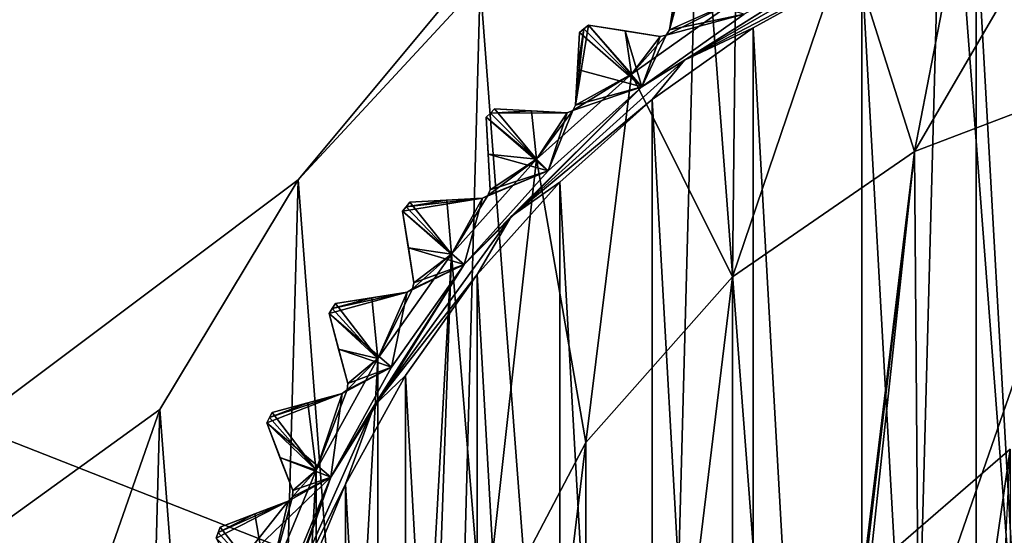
# Model space of a CAD drawing. Header units: millimetres. Extents: x -175 to 114, y -36 to 283.
# Tile 16 of 112: x 7.29 to 19.38, y 5.25 to 11.58. Entities that reach past the tile are written whole.
import ezdxf

# ---------------------------------------------------------------- set-up
doc = ezdxf.new("R2010")
doc.units = ezdxf.units.MM
doc.header["$LTSCALE"] = 65.185185
for name, color, linetype in [('1', 7, 'CONTINUOUS'), ('1042', 7, 'CONTINUOUS'), ('1043', 7, 'CONTINUOUS'), ('1045', 7, 'CONTINUOUS'), ('1070', 7, 'CONTINUOUS'), ('1071', 7, 'CONTINUOUS'), ('1072', 7, 'CONTINUOUS'), ('1073', 7, 'CONTINUOUS'), ('1074', 7, 'CONTINUOUS'), ('1075', 7, 'CONTINUOUS'), ('2', 7, 'CONTINUOUS'), ('30', 7, 'CONTINUOUS'), ('42', 7, 'CONTINUOUS'), ('667', 7, 'CONTINUOUS'), ('668', 7, 'CONTINUOUS'), ('678', 7, 'CONTINUOUS'), ('679', 7, 'CONTINUOUS'), ('680', 7, 'CONTINUOUS'), ('681', 7, 'CONTINUOUS'), ('682', 7, 'CONTINUOUS'), ('683', 7, 'CONTINUOUS'), ('684', 7, 'CONTINUOUS'), ('685', 7, 'CONTINUOUS'), ('686', 7, 'CONTINUOUS'), ('687', 7, 'CONTINUOUS'), ('688', 7, 'CONTINUOUS'), ('689', 7, 'CONTINUOUS'), ('791', 7, 'CONTINUOUS'), ('796', 7, 'CONTINUOUS'), ('797', 7, 'CONTINUOUS'), ('798', 7, 'CONTINUOUS'), ('799', 7, 'CONTINUOUS'), ('800', 7, 'CONTINUOUS'), ('801', 7, 'CONTINUOUS'), ('852', 7, 'CONTINUOUS'), ('854', 7, 'CONTINUOUS'), ('856', 7, 'CONTINUOUS'), ('858', 7, 'CONTINUOUS'), ('859', 7, 'CONTINUOUS')]:
    doc.layers.add(name, color=color, linetype=linetype)

msp = doc.modelspace()

# ---------------------------------------------------------------- linework, layer by layer
at = {"layer": '1', "linetype": 'CONTINUOUS'}
for points in [[(18.638, 15.243, 80), (21.856, 15.915, 80), (21, -15.803, 80), (18.638, 15.243, 80)], [(15.625, 13.928, 80), (18.638, 15.243, 80), (17.823, -14.959, 80), (15.625, 13.928, 80)], [(17.823, -14.959, 80), (18.638, 15.243, 80), (21, -15.803, 80), (17.823, -14.959, 80)], [(12.944, 12.024, 80), (15.625, 13.928, 80), (14.885, -13.483, 80), (12.944, 12.024, 80)], [(14.885, -13.483, 80), (15.625, 13.928, 80), (17.823, -14.959, 80), (14.885, -13.483, 80)], [(10.71, 9.613, 80), (12.944, 12.024, 80), (12.311, -11.437, 80), (10.71, 9.613, 80)], [(12.311, -11.437, 80), (12.944, 12.024, 80), (14.885, -13.483, 80), (12.311, -11.437, 80)], [(9.015, 6.796, 80), (10.71, 9.613, 80), (10.21, -8.909, 80), (9.015, 6.796, 80)], [(10.21, -8.909, 80), (10.71, 9.613, 80), (12.311, -11.437, 80), (10.21, -8.909, 80)], [(7.932, 3.692, 80), (9.015, 6.796, 80), (8.669, -6.004, 80), (7.932, 3.692, 80)], [(8.669, -6.004, 80), (9.015, 6.796, 80), (10.21, -8.909, 80), (8.669, -6.004, 80)]]:
    msp.add_3dface(points, dxfattribs=at)
at = {"layer": '1042', "linetype": 'CONTINUOUS'}
for points in [[(15.335, 11.883, 108.833), (15.267, 11.452, 109.146), (16.184, 11.642, 109.5), (15.335, 11.883, 108.833)], [(16.184, 11.642, 109.5), (15.227, 11.387, 109.175), (14.927, 10.75, 109.5), (16.184, 11.642, 109.5)], [(15.267, 11.452, 109.146), (15.227, 11.387, 109.175), (16.184, 11.642, 109.5), (15.267, 11.452, 109.146)], [(14.274, 11.508, 108.5), (14.218, 11.463, 108.5), (14.927, 10.75, 109.5), (14.274, 11.508, 108.5)], [(14.722, 11.437, 108.833), (14.274, 11.508, 108.5), (14.927, 10.75, 109.5), (14.722, 11.437, 108.833)], [(14.162, 11.417, 108.5), (14.138, 10.964, 108.833), (14.927, 10.75, 109.5), (14.162, 11.417, 108.5)], [(14.218, 11.463, 108.5), (14.162, 11.417, 108.5), (14.927, 10.75, 109.5), (14.218, 11.463, 108.5)], [(15.153, 11.369, 109.146), (14.722, 11.437, 108.833), (14.927, 10.75, 109.5), (15.153, 11.369, 109.146)], [(15.227, 11.387, 109.175), (15.153, 11.369, 109.146), (14.927, 10.75, 109.5), (15.227, 11.387, 109.175)], [(14.138, 10.964, 108.833), (14.115, 10.529, 109.146), (14.927, 10.75, 109.5), (14.138, 10.964, 108.833)], [(14.927, 10.75, 109.5), (14.082, 10.46, 109.175), (13.777, 9.723, 109.5), (14.927, 10.75, 109.5)], [(14.115, 10.529, 109.146), (14.082, 10.46, 109.175), (14.927, 10.75, 109.5), (14.115, 10.529, 109.146)], [(13.07, 10.43, 108.5), (13.019, 10.379, 108.5), (13.777, 9.723, 109.5), (13.07, 10.43, 108.5)], [(13.574, 10.457, 108.833), (13.121, 10.481, 108.5), (13.07, 10.43, 108.5), (13.574, 10.457, 108.833)], [(14.01, 10.434, 109.146), (13.574, 10.457, 108.833), (13.07, 10.43, 108.5), (14.01, 10.434, 109.146)], [(14.01, 10.434, 109.146), (13.07, 10.43, 108.5), (13.777, 9.723, 109.5), (14.01, 10.434, 109.146)], [(14.082, 10.46, 109.175), (14.01, 10.434, 109.146), (13.777, 9.723, 109.5), (14.082, 10.46, 109.175)], [(13.019, 10.379, 108.5), (13.043, 9.926, 108.833), (13.777, 9.723, 109.5), (13.019, 10.379, 108.5)], [(13.043, 9.926, 108.833), (13.066, 9.49, 109.146), (13.777, 9.723, 109.5), (13.043, 9.926, 108.833)], [(13.777, 9.723, 109.5), (12.971, 9.385, 109.146), (12.75, 8.573, 109.5), (13.777, 9.723, 109.5)], [(13.04, 9.418, 109.175), (12.971, 9.385, 109.146), (13.777, 9.723, 109.5), (13.04, 9.418, 109.175)], [(13.066, 9.49, 109.146), (13.04, 9.418, 109.175), (13.777, 9.723, 109.5), (13.066, 9.49, 109.146)], [(11.992, 9.226, 108.5), (12.971, 9.385, 109.146), (12.037, 9.282, 108.5), (11.992, 9.226, 108.5)], [(12.971, 9.385, 109.146), (11.992, 9.226, 108.5), (12.75, 8.573, 109.5), (12.971, 9.385, 109.146)], [(12.971, 9.385, 109.146), (12.536, 9.362, 108.833), (12.037, 9.282, 108.5), (12.971, 9.385, 109.146)], [(12.536, 9.362, 108.833), (12.083, 9.338, 108.5), (12.037, 9.282, 108.5), (12.536, 9.362, 108.833)], [(11.992, 9.226, 108.5), (12.063, 8.778, 108.833), (12.75, 8.573, 109.5), (11.992, 9.226, 108.5)], [(12.063, 8.778, 108.833), (12.131, 8.347, 109.146), (12.75, 8.573, 109.5), (12.063, 8.778, 108.833)], [(12.75, 8.573, 109.5), (12.048, 8.233, 109.146), (11.858, 7.315, 109.5), (12.75, 8.573, 109.5)], [(12.113, 8.273, 109.175), (12.048, 8.233, 109.146), (12.75, 8.573, 109.5), (12.113, 8.273, 109.175)], [(12.131, 8.347, 109.146), (12.113, 8.273, 109.175), (12.75, 8.573, 109.5), (12.131, 8.347, 109.146)], [(11.091, 7.973, 108.5), (12.048, 8.233, 109.146), (11.13, 8.033, 108.5), (11.091, 7.973, 108.5)], [(12.048, 8.233, 109.146), (11.091, 7.973, 108.5), (11.858, 7.315, 109.5), (12.048, 8.233, 109.146)], [(12.048, 8.233, 109.146), (11.617, 8.165, 108.833), (11.13, 8.033, 108.5), (12.048, 8.233, 109.146)], [(11.617, 8.165, 108.833), (11.169, 8.094, 108.5), (11.13, 8.033, 108.5), (11.617, 8.165, 108.833)], [(11.091, 7.973, 108.5), (11.208, 7.535, 108.833), (11.858, 7.315, 109.5), (11.091, 7.973, 108.5)], [(11.208, 7.535, 108.833), (11.321, 7.113, 109.146), (11.858, 7.315, 109.5), (11.208, 7.535, 108.833)], [(11.858, 7.315, 109.5), (11.25, 6.991, 109.146), (11.112, 5.966, 109.5), (11.858, 7.315, 109.5)], [(11.311, 7.037, 109.175), (11.25, 6.991, 109.146), (11.858, 7.315, 109.5), (11.311, 7.037, 109.175)], [(11.321, 7.113, 109.146), (11.311, 7.037, 109.175), (11.858, 7.315, 109.5), (11.321, 7.113, 109.146)], [(10.325, 6.632, 108.5), (11.25, 6.991, 109.146), (10.358, 6.696, 108.5), (10.325, 6.632, 108.5)], [(11.25, 6.991, 109.146), (10.325, 6.632, 108.5), (11.112, 5.966, 109.5), (11.25, 6.991, 109.146)], [(11.25, 6.991, 109.146), (10.829, 6.878, 108.833), (10.358, 6.696, 108.5), (11.25, 6.991, 109.146)], [(10.829, 6.878, 108.833), (10.391, 6.76, 108.5), (10.358, 6.696, 108.5), (10.829, 6.878, 108.833)], [(10.325, 6.632, 108.5), (10.488, 6.208, 108.833), (11.112, 5.966, 109.5), (10.325, 6.632, 108.5)], [(10.488, 6.208, 108.833), (10.644, 5.801, 109.146), (11.112, 5.966, 109.5), (10.488, 6.208, 108.833)], [(10.587, 5.672, 109.146), (9.91, 4.814, 108.833), (11.112, 5.966, 109.5), (10.587, 5.672, 109.146)], [(11.112, 5.966, 109.5), (9.91, 4.814, 108.833), (10.522, 4.541, 109.5), (11.112, 5.966, 109.5)], [(10.642, 5.725, 109.175), (10.587, 5.672, 109.146), (11.112, 5.966, 109.5), (10.642, 5.725, 109.175)], [(10.644, 5.801, 109.146), (10.642, 5.725, 109.175), (11.112, 5.966, 109.5), (10.644, 5.801, 109.146)], [(9.704, 5.219, 108.5), (9.91, 4.814, 108.833), (10.587, 5.672, 109.146), (9.704, 5.219, 108.5)], [(9.704, 5.219, 108.5), (10.587, 5.672, 109.146), (9.73, 5.286, 108.5), (9.704, 5.219, 108.5)], [(10.587, 5.672, 109.146), (10.179, 5.516, 108.833), (9.73, 5.286, 108.5), (10.587, 5.672, 109.146)], [(10.179, 5.516, 108.833), (9.756, 5.353, 108.5), (9.73, 5.286, 108.5), (10.179, 5.516, 108.833)]]:
    msp.add_3dface(points, dxfattribs=at)
at = {"layer": '1043', "linetype": 'CONTINUOUS'}
for points in [[(17.534, 12.388, 109.8), (16.184, 11.642, 109.5), (14.927, 10.75, 109.8), (17.534, 12.388, 109.8)], [(16.184, 11.642, 109.5), (14.927, 10.75, 109.5), (14.927, 10.75, 109.8), (16.184, 11.642, 109.5)], [(13.777, 9.723, 109.5), (12.75, 8.573, 109.5), (14.927, 10.75, 109.8), (13.777, 9.723, 109.5)], [(14.927, 10.75, 109.8), (12.75, 8.573, 109.5), (12.75, 8.573, 109.8), (14.927, 10.75, 109.8)], [(14.927, 10.75, 109.5), (13.777, 9.723, 109.5), (14.927, 10.75, 109.8), (14.927, 10.75, 109.5)], [(11.858, 7.315, 109.5), (11.112, 5.966, 109.5), (12.75, 8.573, 109.8), (11.858, 7.315, 109.5)], [(12.75, 8.573, 109.8), (11.112, 5.966, 109.5), (11.112, 5.966, 109.8), (12.75, 8.573, 109.8)], [(12.75, 8.573, 109.5), (11.858, 7.315, 109.5), (12.75, 8.573, 109.8), (12.75, 8.573, 109.5)], [(10.522, 4.541, 109.5), (10.095, 3.06, 109.5), (11.112, 5.966, 109.8), (10.522, 4.541, 109.5)], [(11.112, 5.966, 109.8), (10.095, 3.06, 109.5), (10.095, 3.06, 109.8), (11.112, 5.966, 109.8)], [(11.112, 5.966, 109.5), (10.522, 4.541, 109.5), (11.112, 5.966, 109.8), (11.112, 5.966, 109.5)]]:
    msp.add_3dface(points, dxfattribs=at)
at = {"layer": '1045', "linetype": 'CONTINUOUS'}
for points in [[(15.452, 11.077, 109.941), (17.626, 12.211, 110), (17.931, 12.508, 109.941), (15.452, 11.077, 109.941)], [(17.534, 12.388, 109.8), (15.452, 11.077, 109.941), (17.931, 12.508, 109.941), (17.534, 12.388, 109.8)], [(17.534, 12.388, 109.8), (14.927, 10.75, 109.8), (15.452, 11.077, 109.941), (17.534, 12.388, 109.8)], [(16.295, 11.476, 110), (17.626, 12.211, 110), (15.452, 11.077, 109.941), (16.295, 11.476, 110)], [(15.055, 10.597, 110), (16.295, 11.476, 110), (15.452, 11.077, 109.941), (15.055, 10.597, 110)], [(13.325, 9.161, 109.941), (15.055, 10.597, 110), (15.452, 11.077, 109.941), (13.325, 9.161, 109.941)], [(14.927, 10.75, 109.8), (13.325, 9.161, 109.941), (15.452, 11.077, 109.941), (14.927, 10.75, 109.8)], [(14.927, 10.75, 109.8), (12.75, 8.573, 109.8), (13.325, 9.161, 109.941), (14.927, 10.75, 109.8)], [(13.921, 9.584, 110), (15.055, 10.597, 110), (13.325, 9.161, 109.941), (13.921, 9.584, 110)], [(12.908, 8.451, 110), (13.921, 9.584, 110), (13.325, 9.161, 109.941), (12.908, 8.451, 110)], [(11.643, 6.846, 109.941), (12.908, 8.451, 110), (13.325, 9.161, 109.941), (11.643, 6.846, 109.941)], [(12.75, 8.573, 109.8), (11.643, 6.846, 109.941), (13.325, 9.161, 109.941), (12.75, 8.573, 109.8)], [(12.75, 8.573, 109.8), (11.112, 5.966, 109.8), (11.643, 6.846, 109.941), (12.75, 8.573, 109.8)], [(12.028, 7.211, 110), (12.908, 8.451, 110), (11.643, 6.846, 109.941), (12.028, 7.211, 110)], [(11.293, 5.881, 110), (12.028, 7.211, 110), (11.643, 6.846, 109.941), (11.293, 5.881, 110)], [(10.479, 4.231, 109.941), (11.293, 5.881, 110), (11.643, 6.846, 109.941), (10.479, 4.231, 109.941)], [(11.112, 5.966, 109.8), (10.479, 4.231, 109.941), (11.643, 6.846, 109.941), (11.112, 5.966, 109.8)], [(11.112, 5.966, 109.8), (10.095, 3.06, 109.8), (10.479, 4.231, 109.941), (11.112, 5.966, 109.8)], [(10.711, 4.477, 110), (11.293, 5.881, 110), (10.479, 4.231, 109.941), (10.711, 4.477, 110)]]:
    msp.add_3dface(points, dxfattribs=at)
at = {"layer": '1070', "linetype": 'CONTINUOUS'}
for points in [[(9.756, 5.353, 108.5), (9.756, 5.353, 93.8), (9.73, 5.286, 93.8), (9.756, 5.353, 108.5)], [(9.756, 5.353, 108.5), (9.73, 5.286, 93.8), (9.73, 5.286, 108.5), (9.756, 5.353, 108.5)], [(9.704, 5.219, 93.8), (9.704, 5.219, 108.5), (9.73, 5.286, 108.5), (9.704, 5.219, 93.8)], [(9.73, 5.286, 93.8), (9.704, 5.219, 93.8), (9.73, 5.286, 108.5), (9.73, 5.286, 93.8)]]:
    msp.add_3dface(points, dxfattribs=at)
at = {"layer": '1071', "linetype": 'CONTINUOUS'}
for points in [[(10.325, 6.632, 93.8), (10.325, 6.632, 108.5), (10.358, 6.696, 108.5), (10.325, 6.632, 93.8)], [(10.358, 6.696, 93.8), (10.325, 6.632, 93.8), (10.358, 6.696, 108.5), (10.358, 6.696, 93.8)], [(10.391, 6.76, 108.5), (10.391, 6.76, 93.8), (10.358, 6.696, 93.8), (10.391, 6.76, 108.5)], [(10.391, 6.76, 108.5), (10.358, 6.696, 93.8), (10.358, 6.696, 108.5), (10.391, 6.76, 108.5)]]:
    msp.add_3dface(points, dxfattribs=at)
at = {"layer": '1072', "linetype": 'CONTINUOUS'}
for points in [[(11.091, 7.973, 93.8), (11.091, 7.973, 108.5), (11.13, 8.033, 108.5), (11.091, 7.973, 93.8)], [(11.13, 8.033, 93.8), (11.091, 7.973, 93.8), (11.13, 8.033, 108.5), (11.13, 8.033, 93.8)], [(11.169, 8.094, 108.5), (11.169, 8.094, 93.8), (11.13, 8.033, 93.8), (11.169, 8.094, 108.5)], [(11.169, 8.094, 108.5), (11.13, 8.033, 93.8), (11.13, 8.033, 108.5), (11.169, 8.094, 108.5)]]:
    msp.add_3dface(points, dxfattribs=at)
at = {"layer": '1073', "linetype": 'CONTINUOUS'}
for points in [[(12.083, 9.338, 108.5), (12.083, 9.338, 93.8), (12.037, 9.282, 93.8), (12.083, 9.338, 108.5)], [(12.083, 9.338, 108.5), (12.037, 9.282, 93.8), (12.037, 9.282, 108.5), (12.083, 9.338, 108.5)], [(11.992, 9.226, 93.8), (11.992, 9.226, 108.5), (12.037, 9.282, 108.5), (11.992, 9.226, 93.8)], [(12.037, 9.282, 93.8), (11.992, 9.226, 93.8), (12.037, 9.282, 108.5), (12.037, 9.282, 93.8)]]:
    msp.add_3dface(points, dxfattribs=at)
at = {"layer": '1074', "linetype": 'CONTINUOUS'}
for points in [[(13.019, 10.379, 93.8), (13.019, 10.379, 108.5), (13.07, 10.43, 108.5), (13.019, 10.379, 93.8)], [(13.07, 10.43, 93.8), (13.019, 10.379, 93.8), (13.07, 10.43, 108.5), (13.07, 10.43, 93.8)], [(13.121, 10.481, 108.5), (13.121, 10.481, 93.8), (13.07, 10.43, 93.8), (13.121, 10.481, 108.5)], [(13.121, 10.481, 108.5), (13.07, 10.43, 93.8), (13.07, 10.43, 108.5), (13.121, 10.481, 108.5)]]:
    msp.add_3dface(points, dxfattribs=at)
at = {"layer": '1075', "linetype": 'CONTINUOUS'}
for points in [[(14.274, 11.508, 108.5), (14.274, 11.508, 93.8), (14.218, 11.463, 93.8), (14.274, 11.508, 108.5)], [(14.274, 11.508, 108.5), (14.218, 11.463, 93.8), (14.218, 11.463, 108.5), (14.274, 11.508, 108.5)], [(14.162, 11.417, 93.8), (14.162, 11.417, 108.5), (14.218, 11.463, 108.5), (14.162, 11.417, 93.8)], [(14.218, 11.463, 93.8), (14.162, 11.417, 93.8), (14.218, 11.463, 108.5), (14.218, 11.463, 93.8)]]:
    msp.add_3dface(points, dxfattribs=at)
at = {"layer": '2', "linetype": 'CONTINUOUS'}
for points in [[(113.25, -35.25, 92.5), (113.25, 35.25, 92.5), (-66.25, 35.25, 92.5), (113.25, -35.25, 92.5)], [(113.25, -35.25, 92.5), (-66.25, 35.25, 92.5), (-18.12, 11.172, 92.5), (113.25, -35.25, 92.5)], [(-15.769, 9.695, 92.5), (113.25, -35.25, 92.5), (-18.12, 11.172, 92.5), (-15.769, 9.695, 92.5)], [(-13.805, 7.731, 92.5), (113.25, -35.25, 92.5), (-15.769, 9.695, 92.5), (-13.805, 7.731, 92.5)], [(-12.328, 5.38, 92.5), (113.25, -35.25, 92.5), (-13.805, 7.731, 92.5), (-12.328, 5.38, 92.5)], [(-11.411, 2.759, 92.5), (113.25, -35.25, 92.5), (-12.328, 5.38, 92.5), (-11.411, 2.759, 92.5)]]:
    msp.add_3dface(points, dxfattribs=at)
at = {"layer": '30', "color": 7, "linetype": 'CONTINUOUS', "true_color": 0x21211a}
for points in [[(30, 32.75, 79.5), (10.71, 9.613, 79.5), (-45.75, -32.75, 79.5), (30, 32.75, 79.5)], [(-45.75, 32.75, 79.5), (30, 32.75, 79.5), (-45.75, -32.75, 79.5), (-45.75, 32.75, 79.5)], [(12.944, 12.024, 79.5), (10.71, 9.613, 79.5), (30, 32.75, 79.5), (12.944, 12.024, 79.5)], [(10.71, 9.613, 79.5), (9.015, 6.796, 79.5), (-45.75, -32.75, 79.5), (10.71, 9.613, 79.5)], [(9.015, 6.796, 79.5), (7.932, 3.692, 79.5), (-45.75, -32.75, 79.5), (9.015, 6.796, 79.5)]]:
    msp.add_3dface(points, dxfattribs=at)
at = {"layer": '42', "color": 7, "linetype": 'CONTINUOUS', "true_color": 0x21211a}
for points in [[(12.944, 12.024, 80), (10.71, 9.613, 80), (12.944, 12.024, 79.5), (12.944, 12.024, 80)], [(10.71, 9.613, 80), (10.71, 9.613, 79.5), (12.944, 12.024, 79.5), (10.71, 9.613, 80)], [(10.71, 9.613, 80), (9.015, 6.796, 80), (10.71, 9.613, 79.5), (10.71, 9.613, 80)], [(9.015, 6.796, 80), (9.015, 6.796, 79.5), (10.71, 9.613, 79.5), (9.015, 6.796, 80)], [(9.015, 6.796, 80), (7.932, 3.692, 80), (9.015, 6.796, 79.5), (9.015, 6.796, 80)], [(7.932, 3.692, 80), (7.932, 3.692, 79.5), (9.015, 6.796, 79.5), (7.932, 3.692, 80)]]:
    msp.add_3dface(points, dxfattribs=at)
at = {"layer": '667', "linetype": 'CONTINUOUS'}
for points in [[(19.03, 12.791, 110), (20.491, -13.212, 110), (20.491, 13.212, 110), (19.03, 12.791, 110)], [(17.626, 12.211, 110), (19.03, -12.791, 110), (19.03, 12.791, 110), (17.626, 12.211, 110)], [(19.03, -12.791, 110), (20.491, -13.212, 110), (19.03, 12.791, 110), (19.03, -12.791, 110)], [(16.295, 11.476, 110), (17.626, -12.211, 110), (17.626, 12.211, 110), (16.295, 11.476, 110)], [(17.626, -12.211, 110), (19.03, -12.791, 110), (17.626, 12.211, 110), (17.626, -12.211, 110)], [(15.055, 10.597, 110), (16.295, -11.476, 110), (16.295, 11.476, 110), (15.055, 10.597, 110)], [(16.295, -11.476, 110), (17.626, -12.211, 110), (16.295, 11.476, 110), (16.295, -11.476, 110)], [(13.921, 9.584, 110), (15.055, -10.597, 110), (15.055, 10.597, 110), (13.921, 9.584, 110)], [(15.055, -10.597, 110), (16.295, -11.476, 110), (15.055, 10.597, 110), (15.055, -10.597, 110)], [(12.908, 8.451, 110), (13.921, -9.584, 110), (13.921, 9.584, 110), (12.908, 8.451, 110)], [(13.921, -9.584, 110), (15.055, -10.597, 110), (13.921, 9.584, 110), (13.921, -9.584, 110)], [(12.028, 7.211, 110), (12.908, -8.451, 110), (12.908, 8.451, 110), (12.028, 7.211, 110)], [(12.908, -8.451, 110), (13.921, -9.584, 110), (12.908, 8.451, 110), (12.908, -8.451, 110)], [(11.293, 5.881, 110), (12.028, -7.211, 110), (12.028, 7.211, 110), (11.293, 5.881, 110)], [(12.028, -7.211, 110), (12.908, -8.451, 110), (12.028, 7.211, 110), (12.028, -7.211, 110)], [(10.711, 4.477, 110), (11.293, -5.881, 110), (11.293, 5.881, 110), (10.711, 4.477, 110)], [(11.293, -5.881, 110), (12.028, -7.211, 110), (11.293, 5.881, 110), (11.293, -5.881, 110)]]:
    msp.add_3dface(points, dxfattribs=at)
at = {"layer": '668', "linetype": 'CONTINUOUS'}
for points in [[(18.893, 13.167, 93), (20.396, 13.6, 93), (18.272, 9.961, 93), (18.893, 13.167, 93)], [(18.272, 9.961, 93), (20.396, 13.6, 93), (20.808, 10.923, 93), (18.272, 9.961, 93)], [(17.447, 12.569, 93), (18.893, 13.167, 93), (18.272, 9.961, 93), (17.447, 12.569, 93)], [(16.078, 11.812, 93), (17.447, 12.569, 93), (16.04, 8.421, 93), (16.078, 11.812, 93)], [(16.04, 8.421, 93), (17.447, 12.569, 93), (18.272, 9.961, 93), (16.04, 8.421, 93)], [(14.802, 10.907, 93), (16.078, 11.812, 93), (16.04, 8.421, 93), (14.802, 10.907, 93)], [(13.636, 9.864, 93), (14.802, 10.907, 93), (14.241, 6.391, 93), (13.636, 9.864, 93)], [(14.241, 6.391, 93), (14.802, 10.907, 93), (16.04, 8.421, 93), (14.241, 6.391, 93)], [(12.593, 8.698, 93), (13.636, 9.864, 93), (12.981, 3.989, 93), (12.593, 8.698, 93)], [(12.981, 3.989, 93), (13.636, 9.864, 93), (14.241, 6.391, 93), (12.981, 3.989, 93)], [(11.688, 7.422, 93), (12.593, 8.698, 93), (11.688, -7.422, 93), (11.688, 7.422, 93)], [(11.688, -7.422, 93), (12.593, 8.698, 93), (12.332, 1.356, 93), (11.688, -7.422, 93)], [(12.332, 1.356, 93), (12.593, 8.698, 93), (12.981, 3.989, 93), (12.332, 1.356, 93)], [(10.932, 6.053, 93), (11.688, 7.422, 93), (10.932, -6.053, 93), (10.932, 6.053, 93)], [(10.932, -6.053, 93), (11.688, 7.422, 93), (11.688, -7.422, 93), (10.932, -6.053, 93)], [(10.333, 4.607, 93), (10.932, 6.053, 93), (10.333, -4.607, 93), (10.333, 4.607, 93)], [(10.333, -4.607, 93), (10.932, 6.053, 93), (10.932, -6.053, 93), (10.333, -4.607, 93)]]:
    msp.add_3dface(points, dxfattribs=at)
at = {"layer": '678', "linetype": 'CONTINUOUS'}
for points in [[(10.488, 6.208, 108.833), (10.325, 6.632, 108.5), (10.644, 5.801, 109.146), (10.488, 6.208, 108.833)], [(10.644, 5.801, 109.146), (10.325, 6.632, 108.5), (10.325, 6.632, 93.8), (10.644, 5.801, 109.146)], [(10.488, 6.208, 93.467), (10.644, 5.801, 109.146), (10.325, 6.632, 93.8), (10.488, 6.208, 93.467)], [(10.644, 5.801, 93.154), (10.644, 5.801, 109.146), (10.488, 6.208, 93.467), (10.644, 5.801, 93.154)]]:
    msp.add_3dface(points, dxfattribs=at)
at = {"layer": '679', "linetype": 'CONTINUOUS'}
for points in [[(9.756, 5.353, 93.8), (9.756, 5.353, 108.5), (10.587, 5.672, 93.154), (9.756, 5.353, 93.8)], [(10.587, 5.672, 93.154), (9.756, 5.353, 108.5), (10.179, 5.516, 108.833), (10.587, 5.672, 93.154)], [(10.179, 5.516, 93.467), (9.756, 5.353, 93.8), (10.587, 5.672, 93.154), (10.179, 5.516, 93.467)], [(10.587, 5.672, 109.146), (10.587, 5.672, 93.154), (10.179, 5.516, 108.833), (10.587, 5.672, 109.146)]]:
    msp.add_3dface(points, dxfattribs=at)
at = {"layer": '680', "linetype": 'CONTINUOUS'}
for points in [[(11.208, 7.535, 108.833), (11.091, 7.973, 108.5), (11.321, 7.113, 109.146), (11.208, 7.535, 108.833)], [(11.321, 7.113, 109.146), (11.091, 7.973, 108.5), (11.091, 7.973, 93.8), (11.321, 7.113, 109.146)], [(11.208, 7.534, 93.467), (11.321, 7.113, 109.146), (11.091, 7.973, 93.8), (11.208, 7.534, 93.467)], [(11.321, 7.113, 93.154), (11.321, 7.113, 109.146), (11.208, 7.534, 93.467), (11.321, 7.113, 93.154)]]:
    msp.add_3dface(points, dxfattribs=at)
at = {"layer": '681', "linetype": 'CONTINUOUS'}
for points in [[(10.391, 6.76, 93.8), (10.391, 6.76, 108.5), (11.25, 6.991, 93.154), (10.391, 6.76, 93.8)], [(11.25, 6.991, 93.154), (10.391, 6.76, 108.5), (10.829, 6.878, 108.833), (11.25, 6.991, 93.154)], [(10.829, 6.878, 93.467), (10.391, 6.76, 93.8), (11.25, 6.991, 93.154), (10.829, 6.878, 93.467)], [(11.25, 6.991, 109.146), (11.25, 6.991, 93.154), (10.829, 6.878, 108.833), (11.25, 6.991, 109.146)]]:
    msp.add_3dface(points, dxfattribs=at)
at = {"layer": '682', "linetype": 'CONTINUOUS'}
for points in [[(12.063, 8.778, 108.833), (11.992, 9.226, 108.5), (12.131, 8.347, 109.146), (12.063, 8.778, 108.833)], [(12.131, 8.347, 109.146), (11.992, 9.226, 108.5), (11.992, 9.226, 93.8), (12.131, 8.347, 109.146)], [(12.063, 8.778, 93.467), (12.131, 8.347, 109.146), (11.992, 9.226, 93.8), (12.063, 8.778, 93.467)], [(12.131, 8.347, 93.154), (12.131, 8.347, 109.146), (12.063, 8.778, 93.467), (12.131, 8.347, 93.154)]]:
    msp.add_3dface(points, dxfattribs=at)
at = {"layer": '683', "linetype": 'CONTINUOUS'}
for points in [[(11.169, 8.094, 93.8), (11.169, 8.094, 108.5), (12.048, 8.233, 93.154), (11.169, 8.094, 93.8)], [(12.048, 8.233, 93.154), (11.169, 8.094, 108.5), (11.617, 8.165, 108.833), (12.048, 8.233, 93.154)], [(11.617, 8.165, 93.467), (11.169, 8.094, 93.8), (12.048, 8.233, 93.154), (11.617, 8.165, 93.467)], [(12.048, 8.233, 109.146), (12.048, 8.233, 93.154), (11.617, 8.165, 108.833), (12.048, 8.233, 109.146)]]:
    msp.add_3dface(points, dxfattribs=at)
at = {"layer": '684', "linetype": 'CONTINUOUS'}
for points in [[(13.043, 9.926, 108.833), (13.019, 10.379, 108.5), (13.066, 9.49, 109.146), (13.043, 9.926, 108.833)], [(13.066, 9.49, 109.146), (13.019, 10.379, 108.5), (13.019, 10.379, 93.8), (13.066, 9.49, 109.146)], [(13.043, 9.925, 93.467), (13.066, 9.49, 109.146), (13.019, 10.379, 93.8), (13.043, 9.925, 93.467)], [(13.066, 9.49, 93.154), (13.066, 9.49, 109.146), (13.043, 9.925, 93.467), (13.066, 9.49, 93.154)]]:
    msp.add_3dface(points, dxfattribs=at)
at = {"layer": '685', "linetype": 'CONTINUOUS'}
for points in [[(12.083, 9.338, 93.8), (12.083, 9.338, 108.5), (12.971, 9.385, 93.154), (12.083, 9.338, 93.8)], [(12.971, 9.385, 93.154), (12.083, 9.338, 108.5), (12.536, 9.362, 108.833), (12.971, 9.385, 93.154)], [(12.536, 9.362, 93.467), (12.083, 9.338, 93.8), (12.971, 9.385, 93.154), (12.536, 9.362, 93.467)], [(12.971, 9.385, 109.146), (12.971, 9.385, 93.154), (12.536, 9.362, 108.833), (12.971, 9.385, 109.146)]]:
    msp.add_3dface(points, dxfattribs=at)
at = {"layer": '686', "linetype": 'CONTINUOUS'}
for points in [[(14.138, 10.964, 108.833), (14.162, 11.417, 108.5), (14.115, 10.529, 109.146), (14.138, 10.964, 108.833)], [(14.115, 10.529, 109.146), (14.162, 11.417, 108.5), (14.162, 11.417, 93.8), (14.115, 10.529, 109.146)], [(14.138, 10.964, 93.467), (14.115, 10.529, 109.146), (14.162, 11.417, 93.8), (14.138, 10.964, 93.467)], [(14.115, 10.529, 93.154), (14.115, 10.529, 109.146), (14.138, 10.964, 93.467), (14.115, 10.529, 93.154)]]:
    msp.add_3dface(points, dxfattribs=at)
at = {"layer": '687', "linetype": 'CONTINUOUS'}
for points in [[(13.121, 10.481, 93.8), (13.121, 10.481, 108.5), (14.01, 10.434, 93.154), (13.121, 10.481, 93.8)], [(14.01, 10.434, 93.154), (13.121, 10.481, 108.5), (13.574, 10.457, 108.833), (14.01, 10.434, 93.154)], [(13.574, 10.457, 93.467), (13.121, 10.481, 93.8), (14.01, 10.434, 93.154), (13.574, 10.457, 93.467)], [(14.01, 10.434, 109.146), (14.01, 10.434, 93.154), (13.574, 10.457, 108.833), (14.01, 10.434, 109.146)]]:
    msp.add_3dface(points, dxfattribs=at)
at = {"layer": '688', "linetype": 'CONTINUOUS'}
for points in [[(15.335, 11.883, 108.833), (15.406, 12.331, 108.5), (15.267, 11.452, 109.146), (15.335, 11.883, 108.833)], [(15.267, 11.452, 109.146), (15.406, 12.331, 108.5), (15.406, 12.331, 93.8), (15.267, 11.452, 109.146)], [(15.335, 11.883, 93.467), (15.267, 11.452, 109.146), (15.406, 12.331, 93.8), (15.335, 11.883, 93.467)], [(15.267, 11.452, 93.154), (15.267, 11.452, 109.146), (15.335, 11.883, 93.467), (15.267, 11.452, 93.154)]]:
    msp.add_3dface(points, dxfattribs=at)
at = {"layer": '689', "linetype": 'CONTINUOUS'}
for points in [[(14.274, 11.508, 93.8), (14.274, 11.508, 108.5), (15.153, 11.369, 93.154), (14.274, 11.508, 93.8)], [(15.153, 11.369, 93.154), (14.274, 11.508, 108.5), (14.722, 11.437, 108.833), (15.153, 11.369, 93.154)], [(14.722, 11.437, 93.467), (14.274, 11.508, 93.8), (15.153, 11.369, 93.154), (14.722, 11.437, 93.467)], [(15.153, 11.369, 109.146), (15.153, 11.369, 93.154), (14.722, 11.437, 108.833), (15.153, 11.369, 109.146)]]:
    msp.add_3dface(points, dxfattribs=at)
at = {"layer": '791', "linetype": 'CONTINUOUS'}
for points in [[(16.078, 11.812, 93), (15.267, 11.452, 93.154), (15.527, 12.409, 93.8), (16.078, 11.812, 93)], [(15.527, 12.409, 93.8), (15.267, 11.452, 93.154), (15.467, 12.37, 93.8), (15.527, 12.409, 93.8)], [(15.267, 11.452, 93.154), (15.335, 11.883, 93.467), (15.467, 12.37, 93.8), (15.267, 11.452, 93.154)], [(16.078, 11.812, 93), (14.802, 10.907, 93), (15.227, 11.387, 93.125), (16.078, 11.812, 93)], [(15.267, 11.452, 93.154), (16.078, 11.812, 93), (15.227, 11.387, 93.125), (15.267, 11.452, 93.154)], [(14.802, 10.907, 93), (14.115, 10.529, 93.154), (14.274, 11.508, 93.8), (14.802, 10.907, 93)], [(14.274, 11.508, 93.8), (14.115, 10.529, 93.154), (14.218, 11.463, 93.8), (14.274, 11.508, 93.8)], [(14.802, 10.907, 93), (14.274, 11.508, 93.8), (14.722, 11.437, 93.467), (14.802, 10.907, 93)], [(14.115, 10.529, 93.154), (14.138, 10.964, 93.467), (14.218, 11.463, 93.8), (14.115, 10.529, 93.154)], [(14.138, 10.964, 93.467), (14.162, 11.417, 93.8), (14.218, 11.463, 93.8), (14.138, 10.964, 93.467)], [(14.802, 10.907, 93), (14.722, 11.437, 93.467), (15.153, 11.369, 93.154), (14.802, 10.907, 93)], [(14.802, 10.907, 93), (15.153, 11.369, 93.154), (15.227, 11.387, 93.125), (14.802, 10.907, 93)], [(14.802, 10.907, 93), (13.636, 9.864, 93), (14.082, 10.46, 93.125), (14.802, 10.907, 93)], [(14.115, 10.529, 93.154), (14.802, 10.907, 93), (14.082, 10.46, 93.125), (14.115, 10.529, 93.154)], [(13.636, 9.864, 93), (13.019, 10.379, 93.8), (13.07, 10.43, 93.8), (13.636, 9.864, 93)], [(13.121, 10.481, 93.8), (13.636, 9.864, 93), (13.07, 10.43, 93.8), (13.121, 10.481, 93.8)], [(13.636, 9.864, 93), (13.121, 10.481, 93.8), (13.574, 10.457, 93.467), (13.636, 9.864, 93)], [(13.636, 9.864, 93), (13.574, 10.457, 93.467), (14.01, 10.434, 93.154), (13.636, 9.864, 93)], [(13.636, 9.864, 93), (14.01, 10.434, 93.154), (14.082, 10.46, 93.125), (13.636, 9.864, 93)], [(13.636, 9.864, 93), (13.043, 9.925, 93.467), (13.019, 10.379, 93.8), (13.636, 9.864, 93)], [(13.636, 9.864, 93), (13.066, 9.49, 93.154), (13.043, 9.925, 93.467), (13.636, 9.864, 93)], [(13.636, 9.864, 93), (12.593, 8.698, 93), (13.04, 9.418, 93.125), (13.636, 9.864, 93)], [(13.066, 9.49, 93.154), (13.636, 9.864, 93), (13.04, 9.418, 93.125), (13.066, 9.49, 93.154)], [(12.083, 9.338, 93.8), (12.593, 8.698, 93), (12.037, 9.282, 93.8), (12.083, 9.338, 93.8)], [(12.593, 8.698, 93), (12.083, 9.338, 93.8), (12.536, 9.362, 93.467), (12.593, 8.698, 93)], [(12.593, 8.698, 93), (12.536, 9.362, 93.467), (12.971, 9.385, 93.154), (12.593, 8.698, 93)], [(12.593, 8.698, 93), (12.971, 9.385, 93.154), (13.04, 9.418, 93.125), (12.593, 8.698, 93)], [(12.593, 8.698, 93), (11.992, 9.226, 93.8), (12.037, 9.282, 93.8), (12.593, 8.698, 93)], [(12.593, 8.698, 93), (12.063, 8.778, 93.467), (11.992, 9.226, 93.8), (12.593, 8.698, 93)], [(12.593, 8.698, 93), (12.131, 8.347, 93.154), (12.063, 8.778, 93.467), (12.593, 8.698, 93)], [(12.593, 8.698, 93), (11.688, 7.422, 93), (12.113, 8.273, 93.125), (12.593, 8.698, 93)], [(12.131, 8.347, 93.154), (12.593, 8.698, 93), (12.113, 8.273, 93.125), (12.131, 8.347, 93.154)], [(11.688, 7.422, 93), (11.617, 8.165, 93.467), (12.048, 8.233, 93.154), (11.688, 7.422, 93)], [(11.688, 7.422, 93), (12.048, 8.233, 93.154), (12.113, 8.273, 93.125), (11.688, 7.422, 93)], [(11.688, 7.422, 93), (11.169, 8.094, 93.8), (11.617, 8.165, 93.467), (11.688, 7.422, 93)], [(11.688, 7.422, 93), (11.091, 7.973, 93.8), (11.13, 8.033, 93.8), (11.688, 7.422, 93)], [(11.169, 8.094, 93.8), (11.688, 7.422, 93), (11.13, 8.033, 93.8), (11.169, 8.094, 93.8)], [(11.688, 7.422, 93), (11.208, 7.534, 93.467), (11.091, 7.973, 93.8), (11.688, 7.422, 93)], [(11.688, 7.422, 93), (11.321, 7.113, 93.154), (11.208, 7.534, 93.467), (11.688, 7.422, 93)], [(11.688, 7.422, 93), (10.932, 6.053, 93), (11.311, 7.037, 93.125), (11.688, 7.422, 93)], [(11.321, 7.113, 93.154), (11.688, 7.422, 93), (11.311, 7.037, 93.125), (11.321, 7.113, 93.154)], [(10.932, 6.053, 93), (11.25, 6.991, 93.154), (11.311, 7.037, 93.125), (10.932, 6.053, 93)], [(10.932, 6.053, 93), (10.829, 6.878, 93.467), (11.25, 6.991, 93.154), (10.932, 6.053, 93)], [(10.932, 6.053, 93), (10.391, 6.76, 93.8), (10.829, 6.878, 93.467), (10.932, 6.053, 93)], [(10.932, 6.053, 93), (10.325, 6.632, 93.8), (10.358, 6.696, 93.8), (10.932, 6.053, 93)], [(10.391, 6.76, 93.8), (10.932, 6.053, 93), (10.358, 6.696, 93.8), (10.391, 6.76, 93.8)], [(10.932, 6.053, 93), (10.488, 6.208, 93.467), (10.325, 6.632, 93.8), (10.932, 6.053, 93)], [(10.932, 6.053, 93), (10.644, 5.801, 93.154), (10.488, 6.208, 93.467), (10.932, 6.053, 93)], [(10.932, 6.053, 93), (10.333, 4.607, 93), (10.642, 5.725, 93.125), (10.932, 6.053, 93)], [(10.644, 5.801, 93.154), (10.932, 6.053, 93), (10.642, 5.725, 93.125), (10.644, 5.801, 93.154)], [(10.333, 4.607, 93), (10.587, 5.672, 93.154), (10.642, 5.725, 93.125), (10.333, 4.607, 93)], [(10.333, 4.607, 93), (10.179, 5.516, 93.467), (10.587, 5.672, 93.154), (10.333, 4.607, 93)], [(10.333, 4.607, 93), (9.756, 5.353, 93.8), (10.179, 5.516, 93.467), (10.333, 4.607, 93)], [(9.756, 5.353, 93.8), (10.333, 4.607, 93), (9.73, 5.286, 93.8), (9.756, 5.353, 93.8)], [(10.333, 4.607, 93), (9.704, 5.219, 93.8), (9.73, 5.286, 93.8), (10.333, 4.607, 93)]]:
    msp.add_3dface(points, dxfattribs=at)
at = {"layer": '796', "linetype": 'CONTINUOUS'}
for points in [[(10.644, 5.801, 109.146), (10.644, 5.801, 93.154), (10.642, 5.725, 93.125), (10.644, 5.801, 109.146)], [(10.644, 5.801, 109.146), (10.642, 5.725, 93.125), (10.642, 5.725, 109.175), (10.644, 5.801, 109.146)], [(10.587, 5.672, 93.154), (10.587, 5.672, 109.146), (10.642, 5.725, 109.175), (10.587, 5.672, 93.154)], [(10.642, 5.725, 93.125), (10.587, 5.672, 93.154), (10.642, 5.725, 109.175), (10.642, 5.725, 93.125)]]:
    msp.add_3dface(points, dxfattribs=at)
at = {"layer": '797', "linetype": 'CONTINUOUS'}
for points in [[(11.25, 6.991, 93.154), (11.25, 6.991, 109.146), (11.311, 7.037, 109.175), (11.25, 6.991, 93.154)], [(11.311, 7.037, 93.125), (11.25, 6.991, 93.154), (11.311, 7.037, 109.175), (11.311, 7.037, 93.125)], [(11.321, 7.113, 109.146), (11.321, 7.113, 93.154), (11.311, 7.037, 93.125), (11.321, 7.113, 109.146)], [(11.321, 7.113, 109.146), (11.311, 7.037, 93.125), (11.311, 7.037, 109.175), (11.321, 7.113, 109.146)]]:
    msp.add_3dface(points, dxfattribs=at)
at = {"layer": '798', "linetype": 'CONTINUOUS'}
for points in [[(12.131, 8.347, 109.146), (12.131, 8.347, 93.154), (12.113, 8.273, 93.125), (12.131, 8.347, 109.146)], [(12.131, 8.347, 109.146), (12.113, 8.273, 93.125), (12.113, 8.273, 109.175), (12.131, 8.347, 109.146)], [(12.048, 8.233, 93.154), (12.048, 8.233, 109.146), (12.113, 8.273, 109.175), (12.048, 8.233, 93.154)], [(12.113, 8.273, 93.125), (12.048, 8.233, 93.154), (12.113, 8.273, 109.175), (12.113, 8.273, 93.125)]]:
    msp.add_3dface(points, dxfattribs=at)
at = {"layer": '799', "linetype": 'CONTINUOUS'}
for points in [[(13.066, 9.49, 109.146), (13.066, 9.49, 93.154), (13.04, 9.418, 93.125), (13.066, 9.49, 109.146)], [(13.066, 9.49, 109.146), (13.04, 9.418, 93.125), (13.04, 9.418, 109.175), (13.066, 9.49, 109.146)], [(12.971, 9.385, 93.154), (12.971, 9.385, 109.146), (13.04, 9.418, 109.175), (12.971, 9.385, 93.154)], [(13.04, 9.418, 93.125), (12.971, 9.385, 93.154), (13.04, 9.418, 109.175), (13.04, 9.418, 93.125)]]:
    msp.add_3dface(points, dxfattribs=at)
at = {"layer": '800', "linetype": 'CONTINUOUS'}
for points in [[(14.115, 10.529, 109.146), (14.115, 10.529, 93.154), (14.082, 10.46, 93.125), (14.115, 10.529, 109.146)], [(14.115, 10.529, 109.146), (14.082, 10.46, 93.125), (14.082, 10.46, 109.175), (14.115, 10.529, 109.146)], [(14.01, 10.434, 93.154), (14.01, 10.434, 109.146), (14.082, 10.46, 109.175), (14.01, 10.434, 93.154)], [(14.082, 10.46, 93.125), (14.01, 10.434, 93.154), (14.082, 10.46, 109.175), (14.082, 10.46, 93.125)]]:
    msp.add_3dface(points, dxfattribs=at)
at = {"layer": '801', "linetype": 'CONTINUOUS'}
for points in [[(15.153, 11.369, 93.154), (15.153, 11.369, 109.146), (15.227, 11.387, 109.175), (15.153, 11.369, 93.154)], [(15.227, 11.387, 93.125), (15.153, 11.369, 93.154), (15.227, 11.387, 109.175), (15.227, 11.387, 93.125)], [(15.267, 11.452, 109.146), (15.267, 11.452, 93.154), (15.227, 11.387, 93.125), (15.267, 11.452, 109.146)], [(15.267, 11.452, 109.146), (15.227, 11.387, 93.125), (15.227, 11.387, 109.175), (15.267, 11.452, 109.146)]]:
    msp.add_3dface(points, dxfattribs=at)
at = {"layer": '852', "linetype": 'CONTINUOUS'}
for points in [[(17.832, 4.911, 108), (19.445, 6.309, 108), (17.832, -4.911, 108), (17.832, 4.911, 108)], [(17.832, -4.911, 108), (19.445, 6.309, 108), (19.445, -6.309, 108), (17.832, -4.911, 108)]]:
    msp.add_3dface(points, dxfattribs=at)
at = {"layer": '854', "linetype": 'CONTINUOUS'}
msp.add_3dface([(19.445, 6.309, 106), (17.832, 4.911, 106), (19.376, 4.829, 106), (19.445, 6.309, 106)], dxfattribs=at)
at = {"layer": '856', "linetype": 'CONTINUOUS'}
for points in [[(18.272, 9.961, 93.5), (20.808, 10.923, 93.5), (18.322, 3.762, 93.5), (18.272, 9.961, 93.5)], [(18.322, 3.762, 93.5), (20.808, 10.923, 93.5), (19.738, 5.178, 93.5), (18.322, 3.762, 93.5)], [(16.04, 8.421, 93.5), (18.272, 9.961, 93.5), (16.04, -8.421, 93.5), (16.04, 8.421, 93.5)], [(16.04, -8.421, 93.5), (18.272, 9.961, 93.5), (17.1, 0, 93.5), (16.04, -8.421, 93.5)], [(17.1, 0, 93.5), (18.272, 9.961, 93.5), (17.413, 1.978, 93.5), (17.1, 0, 93.5)], [(17.413, 1.978, 93.5), (18.272, 9.961, 93.5), (18.322, 3.762, 93.5), (17.413, 1.978, 93.5)], [(14.241, 6.391, 93.5), (16.04, 8.421, 93.5), (14.241, -6.391, 93.5), (14.241, 6.391, 93.5)], [(14.241, -6.391, 93.5), (16.04, 8.421, 93.5), (16.04, -8.421, 93.5), (14.241, -6.391, 93.5)], [(12.981, 3.989, 93.5), (14.241, 6.391, 93.5), (12.981, -3.989, 93.5), (12.981, 3.989, 93.5)], [(12.981, -3.989, 93.5), (14.241, 6.391, 93.5), (14.241, -6.391, 93.5), (12.981, -3.989, 93.5)]]:
    msp.add_3dface(points, dxfattribs=at)
at = {"layer": '858', "linetype": 'CONTINUOUS'}
for points in [[(19.445, 6.309, 108), (17.832, 4.911, 108), (19.445, 6.309, 106), (19.445, 6.309, 108)], [(17.832, 4.911, 108), (17.832, 4.911, 106), (19.445, 6.309, 106), (17.832, 4.911, 108)]]:
    msp.add_3dface(points, dxfattribs=at)
at = {"layer": '859', "linetype": 'CONTINUOUS'}
for points in [[(18.272, 9.961, 93), (20.808, 10.923, 93), (18.272, 9.961, 93.5), (18.272, 9.961, 93)], [(20.808, 10.923, 93), (20.808, 10.923, 93.5), (18.272, 9.961, 93.5), (20.808, 10.923, 93)], [(16.04, 8.421, 93), (18.272, 9.961, 93), (16.04, 8.421, 93.5), (16.04, 8.421, 93)], [(18.272, 9.961, 93), (18.272, 9.961, 93.5), (16.04, 8.421, 93.5), (18.272, 9.961, 93)], [(14.241, 6.391, 93), (16.04, 8.421, 93), (14.241, 6.391, 93.5), (14.241, 6.391, 93)], [(16.04, 8.421, 93), (16.04, 8.421, 93.5), (14.241, 6.391, 93.5), (16.04, 8.421, 93)], [(12.981, 3.989, 93), (14.241, 6.391, 93), (12.981, 3.989, 93.5), (12.981, 3.989, 93)], [(14.241, 6.391, 93), (14.241, 6.391, 93.5), (12.981, 3.989, 93.5), (14.241, 6.391, 93)]]:
    msp.add_3dface(points, dxfattribs=at)

doc.saveas('drawing.dxf')
